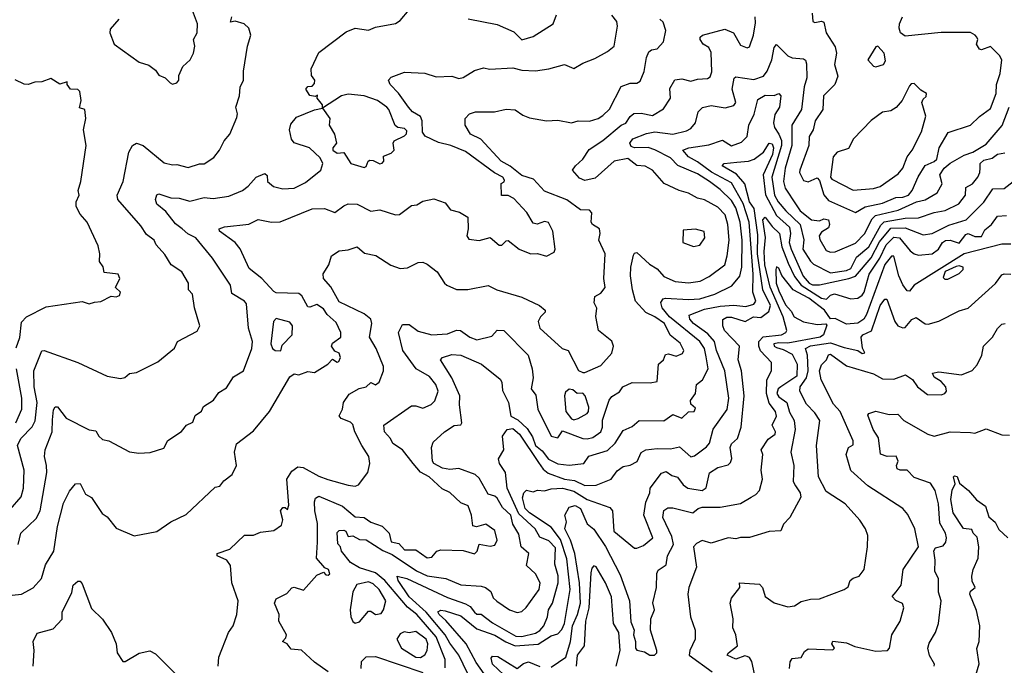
# Model space of a CAD drawing. Extents: x 1995148 to 2088947, y 769131 to 906009.
# Tile 148 of 256: x 2006437 to 2010806, y 824819 to 827683. Entities that reach past the tile are written whole.
import ezdxf

# ---------------------------------------------------------------- set-up
doc = ezdxf.new("R2010")
doc.units = 0

msp = doc.modelspace()

# ---------------------------------------------------------------- linework, layer by layer
at = {"layer": '0CON05XD'}
for points in [[(2006430, 825355), (2006441.9, 825405), (2006510, 825470), (2006528.2, 825505), (2006556.9, 825675), (2006556.7, 825705), (2006546.9, 825745), (2006549.5, 825775), (2006580.9, 825855), (2006582.2, 825907.8), (2006587.8, 825952.2), (2006595, 825966.2), (2006605, 825965.8), (2006643.8, 825915), (2006745, 825863.8), (2006775, 825858.8), (2006788.8, 825835), (2006805, 825821.2), (2006832.5, 825815), (2006925, 825766.7), (2006965, 825760), (2007016.4, 825763.6), (2007076.8, 825783.2), (2007094.1, 825815.9), (2007155, 825856.7), (2007177.5, 825885), (2007205, 825897.5), (2007215, 825927.5), (2007243, 825947), (2007252.3, 825967.7), (2007297.5, 825995), (2007320.5, 826029.5), (2007355, 826050), (2007385, 826098.8), (2007430, 826125), (2007467.5, 826225), (2007470, 826255), (2007452.5, 826315), (2007443, 826423), (2007434.3, 826434.3), (2007378, 826468), (2007372.5, 826505), (2007292.9, 826625), (2007218.5, 826715), (2007182.6, 826732.6), (2007157.8, 826755), (2007128.2, 826778.2), (2007085, 826831.9), (2007046, 826865), (2007040, 826885), (2007045, 826906.7), (2007055, 826910), (2007107.5, 826892.5), (2007145, 826891.4), (2007192, 826878), (2007255, 826894.3), (2007295, 826890), (2007365, 826900.6), (2007425, 826925.8), (2007451.2, 826945), (2007486.7, 826985), (2007525, 827000.8), (2007535, 826992.5), (2007536.2, 826965), (2007563.6, 826943.6), (2007605, 826933.1), (2007655, 826935.7), (2007705, 826960.8), (2007773.3, 827015), (2007782, 827045), (2007770.5, 827070.5), (2007722.5, 827115), (2007655, 827136.7), (2007642.7, 827152.7), (2007634.1, 827194.1), (2007640.3, 827219.7), (2007665, 827250), (2007745, 827282.5), (2007780, 827290), (2007812.5, 827245), (2007810, 827215), (2007834.2, 827175), (2007842, 827135), (2007826.2, 827115), (2007826.2, 827105), (2007845, 827090.8), (2007875, 827093.8), (2007906.2, 827045), (2007965, 827026.7), (2007975, 827032.5), (2007982.5, 827055), (2007990.7, 827059.3), (2008005, 827058.8), (2008035, 827044.2), (2008045, 827046.7), (2008053.3, 827055), (2008051.7, 827078.3), (2008085, 827090.6), (2008098.6, 827105), (2008094.4, 827135), (2008099.2, 827145), (2008145, 827167.9), (2008153.5, 827176.5), (2008155, 827190), (2008145, 827200.3), (2008115.4, 827205.4), (2008103.5, 827213.5), (2008075.6, 827285), (2008065.8, 827295), (2008025, 827324.2), (2007965, 827345.6), (2007895, 827352.9), (2007864.5, 827345.5), (2007780, 827290), (2007780, 827305), (2007757.5, 827335), (2007758.3, 827348.3), (2007747.5, 827342.5), (2007725, 827347.5), (2007706.7, 827375), (2007715, 827386.7), (2007735, 827387.5), (2007745, 827400), (2007746.7, 827415), (2007732.5, 827435), (2007730, 827465), (2007765, 827537.5), (2007885, 827628.8), (2007925, 827646), (2007985, 827636.7), (2008015, 827650), (2008105, 827666.7), (2008125, 827680), (2008165, 827726.7)], [(2007115, 827397.5), (2007135, 827402.5), (2007142.5, 827415), (2007142.5, 827435), (2007161.2, 827475), (2007193.8, 827505), (2007208.8, 827535), (2007214.2, 827565), (2007207.8, 827595), (2007224.4, 827625), (2007225.8, 827664.2), (2007203.6, 827723.6)], [(2008426.4, 827686.4), (2008555, 827661.2), (2008629.7, 827629.7), (2008665, 827594), (2008715, 827608), (2008803.3, 827665), (2008818.8, 827705)], [(2009952.7, 827712.7), (2009955.4, 827675.4), (2009965, 827670), (2009995, 827676.7), (2010005, 827672), (2010015.6, 827625), (2010055, 827563.3), (2010060.6, 827535), (2010052.5, 827485), (2010067.3, 827432.7), (2010053.8, 827395), (2010003.8, 827345), (2010000, 827285), (2009966.5, 827235), (2009957.5, 827195), (2009940.5, 827165), (2009938.5, 827125), (2009897.8, 827015), (2009896.9, 827005), (2009915, 826970), (2009935, 826964), (2009975, 826982), (2009985, 826970), (2010005.5, 826905.5), (2010025, 826880.7), (2010145, 826827.5), (2010187.7, 826852.3), (2010265, 826869.6), (2010325, 826894.6), (2010355.3, 826895.3), (2010380, 826905), (2010396.3, 826925), (2010423.8, 826986.2), (2010455, 827036.9), (2010495, 827054.5), (2010505.5, 827065), (2010516.5, 827115), (2010557, 827183), (2010655.4, 827214.6), (2010695, 827254.2), (2010745, 827288.9), (2010770, 827355), (2010771.5, 827395), (2010787.1, 827445), (2010794.5, 827505), (2010784.6, 827524.6), (2010745, 827564), (2010705, 827550), (2010695, 827552.5), (2010682.5, 827575), (2010687.5, 827595), (2010683.3, 827605), (2010676.7, 827615), (2010655.5, 827625.5), (2010525, 827626.5), (2010365, 827609.5), (2010344.5, 827625), (2010338.5, 827645), (2010340, 827665), (2010354, 827695)], [(2006347.5, 825125), (2006445, 825134.2), (2006496.8, 825163.2), (2006534, 825205), (2006551.2, 825265), (2006588, 825325), (2006604.6, 825435.4), (2006631.7, 825538.3), (2006658, 825592), (2006685, 825624), (2006705.6, 825625.6), (2006728.8, 825578.8), (2006755, 825563.3), (2006802.5, 825492.5), (2006825, 825477.5), (2006865, 825427.5), (2006945, 825393.3), (2007045, 825413.3), (2007107.5, 825455), (2007175, 825488.8), (2007305, 825610), (2007325.8, 825614.2), (2007343, 825637), (2007380, 825665), (2007398.8, 825705), (2007390.8, 825765), (2007398.3, 825801.7), (2007475, 825860), (2007546, 825945), (2007635, 826098.8), (2007655, 826112.5), (2007675, 826107.5), (2007715, 826122.9), (2007745, 826117.8), (2007804.4, 826155.6), (2007825, 826176.7), (2007845, 826163.3), (2007853.6, 826166.4), (2007860.8, 826185), (2007855, 826203.3), (2007835, 826213.3), (2007820, 826235), (2007825, 826248.8), (2007861.4, 826275), (2007861.9, 826295), (2007840.6, 826340.6), (2007800.8, 826375), (2007785, 826400), (2007755, 826419.2), (2007725, 826408), (2007715, 826410), (2007688.3, 826458.3), (2007675, 826468.5), (2007575, 826471.2), (2007565, 826478), (2007510.8, 826535), (2007455, 826580), (2007415, 826666.2), (2007392.9, 826695), (2007323.3, 826745), (2007322.5, 826755), (2007345.5, 826764.5), (2007454.3, 826775.7), (2007495, 826797.1), (2007554.3, 826784.3), (2007593.4, 826786.6), (2007735, 826844.4), (2007790, 826845), (2007835, 826828.2), (2007875, 826858), (2007895, 826865.7), (2007935, 826864.2), (2007995, 826833.8), (2008035, 826840), (2008105, 826817.5), (2008121.7, 826818.3), (2008175, 826858.8), (2008198.8, 826861.2), (2008225, 826878.5), (2008275, 826888), (2008325, 826871.2), (2008349.2, 826839.2), (2008389.1, 826829.1), (2008425, 826807.5), (2008426.7, 826755), (2008421.2, 826725), (2008429.3, 826709.3), (2008475, 826704), (2008525, 826717.5), (2008565, 826682.5), (2008576.8, 826683.2), (2008595, 826702.5), (2008605, 826703.3), (2008652.5, 826665), (2008685, 826651.2), (2008705, 826643.8), (2008735, 826646), (2008775, 826634), (2008808, 826652), (2008812.5, 826665), (2008802.5, 826745), (2008783.3, 826783.3), (2008765, 826787.5), (2008733.6, 826776.4), (2008715, 826781.2), (2008687.4, 826827.4), (2008630.2, 826890.2), (2008605, 826902.9), (2008575, 826902.5), (2008573.6, 826956.4), (2008586.4, 826963.6), (2008588.3, 826971.7), (2008581.2, 826985), (2008543.7, 827003.7), (2008415, 827097.7), (2008350, 827125), (2008295, 827138), (2008235.7, 827165.7), (2008224.5, 827184.5), (2008222.4, 827235), (2008215, 827253.5), (2008180, 827275), (2008161.5, 827295), (2008117.7, 827357.7), (2008080.8, 827395), (2008074, 827415), (2008085, 827428), (2008145, 827450.8), (2008235, 827445.7), (2008285, 827429.2), (2008355, 827432.5), (2008385, 827421.8), (2008405, 827426.9), (2008455, 827457.5), (2008495, 827470), (2008522.9, 827462.9), (2008625, 827469.2), (2008665, 827458.6), (2008725, 827455.7), (2008785.5, 827464.5), (2008855, 827484), (2008895, 827466), (2008935, 827490), (2008989.1, 827510.9), (2009045, 827541.4), (2009074.2, 827565), (2009089.2, 827655), (2009086.2, 827675), (2009065, 827703.8)], [(2006395, 825510.6), (2006442.9, 825567.1), (2006453.5, 825605), (2006456.7, 825685), (2006427.5, 825795), (2006442.3, 825825), (2006492.5, 825877.5), (2006505.9, 825904.1), (2006515.3, 825985), (2006502, 826055), (2006500, 826125), (2006535, 826213.8), (2006545, 826215.8), (2006695, 826162.5), (2006825, 826102.5), (2006885, 826091.2), (2006904.2, 826095.8), (2006925, 826113.3), (2006955, 826117.5), (2007050, 826165), (2007123.9, 826226.1), (2007136.7, 826255), (2007225, 826301.2), (2007236, 826325), (2007213.3, 826405), (2007203.8, 826465), (2007186.7, 826485), (2007186.7, 826515), (2007156, 826565), (2007108.8, 826595), (2007081.7, 826641.7), (2007042.5, 826685), (2007034, 826705), (2006999.7, 826729.7), (2006975, 826768), (2006872.5, 826885), (2006869.2, 826905), (2006896, 826965), (2006922, 827095), (2006938, 827125), (2006955, 827135.8), (2006985, 827124.4), (2007077.5, 827047.5), (2007115, 827038.6), (2007135, 827041.4), (2007185, 827028.1), (2007235, 827044), (2007255, 827044), (2007298.3, 827071.7), (2007323.8, 827105), (2007344.3, 827145.7), (2007370, 827175), (2007400.8, 827249.2), (2007403.8, 827265), (2007395.8, 827295), (2007412, 827345), (2007415.9, 827384.1), (2007430, 827415), (2007430, 827455), (2007447.5, 827565), (2007463.3, 827615), (2007453.3, 827645), (2007432.5, 827665), (2007393.8, 827676.2), (2007372, 827672), (2007378.8, 827695)], [(2006876.7, 827685), (2006838.3, 827641.7), (2006836.7, 827625), (2006856.7, 827575), (2006967.5, 827495), (2007010.7, 827480.7), (2007039.5, 827459.5), (2007055, 827437.5), (2007082.5, 827425), (2007105, 827402.5), (2007115, 827397.5)], [(2007317.5, 824815), (2007320, 824855), (2007364, 824965), (2007383.8, 824995), (2007400, 825045), (2007405.8, 825105.8), (2007378, 825185), (2007372.3, 825262.3), (2007356.7, 825285), (2007313.3, 825305), (2007313.3, 825315), (2007370, 825335), (2007435, 825396.7), (2007475, 825396.7), (2007505, 825410), (2007565, 825416.9), (2007598.5, 825441.5), (2007604.5, 825464.5), (2007593.8, 825505), (2007605, 825520), (2007615, 825520), (2007625, 825510), (2007630.7, 825529.3), (2007622.2, 825645), (2007645, 825680.8), (2007670.6, 825699.4), (2007695, 825697.1), (2007765, 825658.1), (2007803.7, 825643.7), (2007895, 825618.6), (2007925, 825614.2), (2007940.8, 825619.2), (2007982, 825675), (2007990.8, 825715), (2007986, 825745), (2007955.7, 825795), (2007924.4, 825854.4), (2007915, 825887.5), (2007905, 825898.1), (2007863.4, 825913.4), (2007853.8, 825926.2), (2007868.8, 825955), (2007873.3, 825985), (2007898.3, 826021.7), (2007942.7, 826047.3), (2007975, 826053.8), (2007995, 826073.3), (2008015, 826063.3), (2008032.5, 826075), (2008051.4, 826125), (2008050.6, 826145), (2008019.2, 826225), (2007989.2, 826275), (2007999.1, 826335), (2007995.7, 826355), (2007965, 826378.9), (2007855, 826431.5), (2007817.4, 826497.4), (2007784.7, 826534.7), (2007783.9, 826556.1), (2007808, 826595), (2007821.2, 826635), (2007855, 826658), (2007895, 826662), (2007935, 826676.2), (2007967.3, 826647.3), (2008017.7, 826637.7), (2008084.4, 826594.4), (2008125, 826580), (2008158.3, 826581.7), (2008205, 826605.8), (2008225, 826607.1), (2008245, 826599.2), (2008288.8, 826565), (2008322.5, 826515), (2008332.5, 826505), (2008375, 826486.7), (2008425, 826486.7), (2008515, 826503.8), (2008554.2, 826484.2), (2008665, 826452.5), (2008743.3, 826415), (2008768.8, 826395), (2008768, 826385), (2008748, 826365), (2008738, 826345), (2008744.4, 826315), (2008844.5, 826224.5), (2008870, 826215), (2008917, 826127), (2008935, 826117.5), (2008945, 826118.8), (2009015, 826148.6), (2009065, 826203.8), (2009072.2, 826235), (2009065, 826256.9), (2009004.5, 826305), (2008993.8, 826366.2), (2008997, 826403), (2008986.4, 826426.4), (2008988.8, 826455), (2009015, 826470), (2009034, 826495), (2009028.1, 826535), (2009034.2, 826645), (2009006, 826705), (2009013.1, 826735), (2009008.9, 826755), (2008978.8, 826775), (2008973.3, 826785), (2008975, 826826.7), (2008965, 826838.8), (2008925, 826839.2), (2008864.4, 826884.4), (2008765, 826921.8), (2008716.3, 826976.3), (2008665, 826992), (2008613.2, 827033.2), (2008573.6, 827055), (2008482.5, 827152.5), (2008436.9, 827175), (2008414, 827215), (2008413.3, 827245), (2008432.5, 827265), (2008460, 827275), (2008543.9, 827273.9), (2008595, 827286), (2008635, 827282.5), (2008669.3, 827259.3), (2008698.3, 827248.3), (2008775, 827234), (2008825, 827236.7), (2008885, 827226), (2008915, 827234.4), (2008965, 827232.9), (2009003.3, 827245), (2009025, 827257.5), (2009053.8, 827286.2), (2009105, 827386.7), (2009145, 827401.2), (2009175, 827401.2), (2009189.4, 827410.6), (2009207.3, 827452.7), (2009218.2, 827515), (2009229.1, 827540.9), (2009240.3, 827549.7), (2009265, 827554.2), (2009293.8, 827585), (2009304.2, 827635), (2009292.2, 827672.2), (2009276.7, 827685)], [(2007805, 824790.6), (2007745, 824832.8), (2007686.9, 824886.9), (2007641.2, 824891.2), (2007624.2, 824914.2), (2007602.5, 824925), (2007618.5, 824941.5), (2007620.9, 824955), (2007586.9, 825015), (2007588.6, 825045), (2007567.8, 825095), (2007575.6, 825114.4), (2007622.3, 825137.7), (2007645, 825163.3), (2007655, 825166.2), (2007697, 825153), (2007755, 825218.8), (2007785, 825232.5), (2007795, 825221.2), (2007805, 825218.8), (2007813.3, 825225), (2007806.7, 825245), (2007791.2, 825251.2), (2007754.1, 825294.1), (2007758.6, 825365), (2007758.3, 825448.3), (2007746.5, 825505), (2007745.6, 825544.4), (2007749.7, 825560.3), (2007765, 825569.4), (2007869.4, 825525), (2007925, 825477.8), (2007965, 825474.3), (2007994.6, 825454.6), (2008045.9, 825435.9), (2008075.7, 825405), (2008085, 825366.7), (2008119.1, 825359.1), (2008145, 825332), (2008195, 825331.9), (2008245, 825295.4), (2008265, 825298.5), (2008288, 825325), (2008305, 825331.9), (2008405, 825328), (2008455, 825314), (2008466.7, 825325), (2008475, 825356.7), (2008525, 825348.5), (2008545, 825352.5), (2008555.9, 825375), (2008545, 825417.1), (2008505, 825445.6), (2008464, 825434), (2008447.5, 825437.5), (2008441.1, 825485), (2008426.6, 825526.6), (2008395, 825540), (2008345.4, 825585.4), (2008311.7, 825601.7), (2008254.3, 825655), (2008215, 825675.6), (2008182.5, 825715), (2008135, 825775.4), (2008093, 825803), (2008082.5, 825825), (2008055.7, 825855), (2008052, 825885), (2008175, 825970.6), (2008195, 825970.5), (2008225, 825959.7), (2008263.3, 825976.7), (2008278.3, 825991.7), (2008294, 826035), (2008282.9, 826065), (2008255, 826100), (2008196.5, 826135), (2008136.4, 826215), (2008117.3, 826295), (2008135, 826330.4), (2008165, 826331.2), (2008205, 826301.2), (2008265, 826285.5), (2008335, 826289.1), (2008375, 826305.4), (2008392.5, 826305), (2008434.6, 826274.6), (2008465, 826262.7), (2008531.2, 826278.8), (2008555, 826306.2), (2008585, 826304), (2008692.9, 826195), (2008710.6, 826135), (2008715.6, 826095), (2008706.2, 826045), (2008727.7, 826017.7), (2008735.7, 825955), (2008795, 825836), (2008825, 825828), (2008845, 825860), (2008935, 825825.3), (2008955, 825823.2), (2008979.7, 825830.3), (2009015.7, 825855), (2009023.5, 825875), (2009023.6, 825906.4), (2009052.2, 825995), (2009065, 826011.4), (2009097.6, 826032.4), (2009113.8, 826055), (2009155, 826074), (2009235, 826072.5), (2009265, 826078.8), (2009271.2, 826155), (2009293.3, 826175), (2009302.3, 826197.7), (2009315, 826201.2), (2009349.4, 826190.6), (2009377.3, 826202.7), (2009384.2, 826215), (2009368.2, 826248.2), (2009323.2, 826283.2), (2009297.6, 826335), (2009255, 826365.3), (2009215, 826384.6), (2009170, 826435), (2009155.6, 826485), (2009147.3, 826547.3), (2009148.1, 826585), (2009161.1, 826638.9), (2009165, 826647.5), (2009175, 826650), (2009231.7, 826598.3), (2009265, 826578.6), (2009295, 826543.6), (2009345, 826521.5), (2009405, 826515.6), (2009456.9, 826523.1), (2009496, 826544), (2009565.6, 826595), (2009576.7, 826635), (2009584.6, 826705), (2009579.6, 826775), (2009567.3, 826817.3), (2009535, 826852.2), (2009475, 826884.3), (2009445, 826891.4), (2009404.3, 826914.3), (2009362.5, 826925), (2009296.6, 826956.6), (2009245, 827015.8), (2009212.9, 827032.9), (2009175, 827036.9), (2009135, 827067.5), (2009074.2, 827055.8), (2008990.2, 826979.8), (2008945, 826969.5), (2008920.5, 826980.5), (2008890, 827015), (2008903.3, 827035), (2008935, 827064), (2008963.2, 827106.8), (2009025, 827147.7), (2009105.6, 827215.6), (2009126, 827224), (2009145, 827254.2), (2009162.6, 827267.4), (2009195, 827268.9), (2009245, 827257.8), (2009292.8, 827287.2), (2009324.2, 827335), (2009321.7, 827378.3), (2009344.4, 827415.6), (2009375, 827420), (2009415, 827410), (2009445, 827419.1), (2009488.1, 827421.9), (2009500.9, 827429.1), (2009508.5, 827451.5), (2009505, 827537.5), (2009495, 827559.2), (2009470, 827575), (2009456.2, 827595), (2009456.7, 827605), (2009465.9, 827614.1), (2009565, 827640.6), (2009604.2, 827624.2), (2009635, 827570), (2009665, 827558.8), (2009675, 827563.3), (2009692.2, 827615), (2009701.4, 827668.6), (2009700, 827695)], [(2008325, 824807.5), (2008324.7, 824845), (2008284.9, 824944.9), (2008198.4, 825045), (2008157.5, 825077.5), (2008057.1, 825195), (2008015, 825230), (2007945, 825251.2), (2007904.6, 825275), (2007864.3, 825325), (2007860, 825345), (2007848.1, 825358.1), (2007845, 825408.8), (2007855, 825417.1), (2007875, 825418.6), (2007884.1, 825414.1), (2007895, 825390), (2007915, 825392.9), (2007945, 825377.5), (2007975, 825376.2), (2008048.2, 825328.1), (2008090.4, 825310.4), (2008197.7, 825237.7), (2008245, 825216.9), (2008327.5, 825205), (2008395, 825175.6), (2008485, 825170.8), (2008504.3, 825164.3), (2008526.9, 825146.9), (2008538.3, 825118.3), (2008554.5, 825104.5), (2008610, 825065), (2008645, 825054.2), (2008665, 825057.5), (2008684.6, 825075.4), (2008742.1, 825155), (2008746.7, 825185), (2008725.4, 825225.4), (2008685, 825262.5), (2008695.5, 825315), (2008662.7, 825345), (2008651.7, 825401.7), (2008625.2, 825445.2), (2008616.2, 825485), (2008579.7, 825519.7), (2008555, 825560.8), (2008545, 825570), (2008515, 825578), (2008475, 825650), (2008458, 825665), (2008385, 825691.6), (2008345, 825688.4), (2008313.3, 825693.3), (2008275, 825714.5), (2008268.2, 825725), (2008263.8, 825785), (2008271.2, 825808.8), (2008321.2, 825855), (2008365, 825882.9), (2008395, 825886.2), (2008398.9, 825895), (2008389.1, 825975), (2008390.4, 826015), (2008353.9, 826095), (2008303.8, 826175), (2008313.3, 826185), (2008355, 826198.1), (2008395, 826194.5), (2008486.2, 826155), (2008568.3, 826088.3), (2008576.5, 826075), (2008578.5, 826038.5), (2008605.3, 825985.3), (2008616.7, 825925), (2008647.7, 825907.7), (2008689, 825869), (2008712.4, 825832.4), (2008725, 825794.7), (2008755, 825770.4), (2008783.9, 825733.9), (2008825, 825712.8), (2008875, 825707.8), (2008940, 825715), (2008962.4, 825747.6), (2009045, 825772.7), (2009079.5, 825805), (2009115, 825861.2), (2009155, 825878), (2009185, 825905.8), (2009295, 825904.4), (2009335, 825932.5), (2009375, 825916.2), (2009405, 825943.3), (2009430, 825945), (2009435, 825960), (2009415, 825977.5), (2009413.9, 825993.9), (2009435.6, 826025), (2009440, 826065), (2009466.7, 826085), (2009492.2, 826135), (2009482.4, 826187.6), (2009474.7, 826225), (2009455.3, 826255), (2009320.7, 826365), (2009287.3, 826405), (2009282.1, 826427.9), (2009292, 826445), (2009302.1, 826447.9), (2009405, 826441.8), (2009455, 826445.3), (2009520.8, 826465), (2009597.3, 826502.7), (2009631.8, 826545), (2009640.8, 826585), (2009642, 826705), (2009633.9, 826785), (2009615, 826848.6), (2009595, 826881.5), (2009545, 826930.4), (2009497.3, 826965), (2009445, 826999.2), (2009356.9, 827036.9), (2009325, 827069.6), (2009255, 827106.5), (2009225, 827116), (2009165, 827114.7), (2009150.3, 827120.3), (2009144.4, 827135), (2009157.1, 827155), (2009218.7, 827178.7), (2009255, 827185.4), (2009335, 827175.5), (2009395, 827190), (2009415, 827200.8), (2009435.8, 827225), (2009446.9, 827275), (2009466.2, 827293.8), (2009505, 827302.5), (2009567.5, 827292.5), (2009605, 827303.1), (2009614.3, 827315), (2009598.5, 827375), (2009606.9, 827423.1), (2009615, 827430), (2009695, 827418), (2009737.5, 827432.5), (2009753.8, 827455), (2009773.8, 827505), (2009785, 827560), (2009795, 827572.5), (2009845, 827522.5), (2009865, 827513.8), (2009915, 827510), (2009923.6, 827503.6), (2009927.3, 827487.3), (2009929.1, 827425), (2009918.1, 827385), (2009905.5, 827285), (2009862.9, 827215), (2009863.2, 827125), (2009832.8, 827025), (2009826, 826965), (2009833.8, 826935), (2009882, 826862), (2009900.4, 826835), (2009950.8, 826795), (2009985, 826791.1), (2010005, 826800), (2010025.5, 826795), (2010030, 826775), (2010025, 826760), (2009995, 826740.6), (2009984.6, 826724.6), (2009987.4, 826707.4), (2010015, 826659.2), (2010035, 826651.9), (2010055, 826653.1), (2010145, 826692.1), (2010185, 826733.6), (2010219.6, 826800.4), (2010234.5, 826815), (2010335, 826838.4), (2010415.6, 826875.6), (2010455, 826884.2), (2010508, 826915), (2010529.2, 826955), (2010520, 826995), (2010539.5, 827025), (2010565, 827046.6), (2010627.8, 827082.2), (2010665.7, 827095), (2010725, 827131.5), (2010796.6, 827213.4), (2010826.7, 827295)], [(2010235, 827474.2), (2010270, 827485), (2010278.8, 827501.2), (2010272.2, 827535), (2010245, 827566.2), (2010235, 827562.5), (2010200, 827505), (2010225, 827476.7), (2010235, 827474.2)], [(2006422, 826228), (2006437.2, 826272.8), (2006445, 826341.2), (2006466.7, 826365), (2006555, 826408.8), (2006715, 826433.3), (2006745, 826423.3), (2006769.3, 826430.7), (2006796.4, 826433.6), (2006843, 826457), (2006865, 826453.8), (2006880, 826460), (2006883.8, 826475), (2006862.5, 826495), (2006881.2, 826535), (2006873.8, 826553.8), (2006811.7, 826561.7), (2006807, 826587), (2006790.7, 826610.7), (2006792.5, 826645), (2006785, 826680), (2006736.2, 826785), (2006705, 826820), (2006688, 826855), (2006688, 826875), (2006701.2, 826905), (2006696.7, 826925), (2006708, 826965), (2006732, 827125), (2006720, 827195), (2006730, 827245), (2006726.7, 827285), (2006702, 827292), (2006710, 827325), (2006703.9, 827363.9), (2006695, 827373.3), (2006662.5, 827375), (2006647.5, 827395), (2006647, 827407), (2006615, 827397.5), (2006575, 827422.5), (2006535, 827407.5), (2006505, 827406.2), (2006475, 827395.8), (2006457.5, 827397.5), (2006416.7, 827416.7)], [(2010135, 826926.7), (2010225, 826934.5), (2010255, 826943.5), (2010335, 826998.8), (2010355.8, 827025), (2010374.4, 827075), (2010396.7, 827105), (2010438.6, 827185), (2010456.7, 827255), (2010440, 827315), (2010445, 827330), (2010458.3, 827341.7), (2010460, 827355), (2010435, 827370), (2010405, 827400), (2010391.7, 827398.3), (2010385, 827390), (2010352.5, 827325), (2010326.4, 827293.6), (2010301.7, 827278.3), (2010265, 827272.5), (2010215, 827236.2), (2010135.9, 827154.1), (2010115, 827111.2), (2010064, 827095), (2010045.6, 827075), (2010034.6, 826985), (2010040.8, 826975), (2010135, 826926.7)], [(2008442.9, 824745), (2008385.3, 824865), (2008345, 824918.2), (2008325.2, 824955.2), (2008240, 825055), (2008165, 825122.9), (2008115.6, 825195), (2008111.2, 825215), (2008155, 825204.5), (2008335, 825120), (2008415, 825092.5), (2008435, 825079.5), (2008454.4, 825055), (2008465, 825046), (2008485, 825045.7), (2008535, 825008.2), (2008638.7, 824948.7), (2008665, 824946.7), (2008725, 824961.8), (2008745, 824974.2), (2008762.2, 824995), (2008779.2, 825035), (2008783.2, 825065), (2008801.3, 825095), (2008826.8, 825185), (2008825.6, 825215.6), (2008811.9, 825268.1), (2008815, 825340), (2008785, 825371.9), (2008745, 825388.1), (2008724.7, 825424.7), (2008651.2, 825491.2), (2008599.4, 825605), (2008593.1, 825675), (2008566.5, 825715), (2008561.8, 825735), (2008585.2, 825774.8), (2008578.9, 825835), (2008599.7, 825865), (2008625, 825869), (2008654.7, 825845), (2008738.5, 825718.5), (2008759.9, 825689.9), (2008782.2, 825672.2), (2008855, 825645.3), (2008898.8, 825638.8), (2008945, 825617.5), (2008995, 825619.1), (2009060.8, 825645), (2009088.2, 825681.8), (2009115, 825701.9), (2009145, 825707.8), (2009176.1, 825723.9), (2009195, 825764), (2009215, 825774.4), (2009265, 825780.5), (2009325, 825778.9), (2009365, 825788.1), (2009415, 825744.4), (2009430.9, 825749.1), (2009485, 825788.8), (2009496.9, 825805), (2009513.4, 825866.6), (2009576.2, 825953.8), (2009583.9, 826005), (2009565.8, 826125.8), (2009529.1, 826215), (2009519.7, 826255), (2009489.8, 826289.8), (2009426.9, 826335), (2009410, 826355), (2009407, 826373), (2009475, 826398.4), (2009545, 826412.1), (2009605, 826417.1), (2009658.9, 826411.1), (2009695, 826421.8), (2009703.1, 826435), (2009690.4, 826475), (2009692, 826555), (2009673.1, 826785), (2009647.7, 826867.7), (2009595, 826960), (2009506.3, 827006.3), (2009445, 827052.9), (2009404.5, 827075), (2009380, 827105), (2009405.3, 827114.7), (2009495, 827128.5), (2009555, 827149.2), (2009595, 827124.2), (2009640.2, 827139.8), (2009664.4, 827165), (2009671.5, 827215), (2009695.8, 827264.2), (2009711.7, 827328.3), (2009745, 827348.9), (2009785, 827347.5), (2009805, 827355.6), (2009814, 827345), (2009807.8, 827295), (2009787.1, 827262.9), (2009782.1, 827225), (2009785.5, 827205), (2009804.8, 827174.8), (2009816.6, 827146.6), (2009817.7, 827125), (2009773.7, 826985), (2009785.3, 826905), (2009801.9, 826875), (2009836.6, 826835), (2009899.2, 826775), (2009916, 826706), (2009911.6, 826665), (2009945, 826611.8), (2009958.8, 826598.8), (2010035, 826560), (2010105, 826571), (2010125, 826579.5), (2010150.3, 826629.7), (2010204.2, 826675.8), (2010258.1, 826771.9), (2010273.2, 826786.8), (2010365, 826803.2), (2010425, 826804.2), (2010495, 826828), (2010543.6, 826836.4), (2010603.5, 826866.5), (2010633.8, 826905), (2010635, 826938.8), (2010665, 826954.6), (2010687.5, 826985), (2010697.5, 827005), (2010699.2, 827025), (2010698, 827045), (2010715, 827060.6), (2010751.2, 827068.8), (2010775, 827086), (2010807.7, 827092.3)], [(2008515, 824757.1), (2008462.3, 824832.3), (2008417.7, 824915), (2008328.4, 825018.4), (2008297.8, 825045), (2008292.8, 825057.2), (2008305, 825064.3), (2008325, 825061.1), (2008395, 825038.2), (2008465, 824980.7), (2008545, 824953.6), (2008593.3, 824923.3), (2008635, 824906.3), (2008737.6, 824912.4), (2008795, 824950.6), (2008825, 824959.5), (2008842.1, 824977.9), (2008854.8, 825005), (2008880, 825155), (2008865, 825291.2), (2008837.2, 825377.2), (2008795, 825432.8), (2008698.5, 825495), (2008679.4, 825515), (2008667.5, 825562.5), (2008673.6, 825585), (2008685, 825595.6), (2008715, 825588.6), (2008735, 825595.7), (2008765, 825593.1), (2008795, 825602.7), (2008845, 825605.2), (2008895, 825592.3), (2008955, 825554.6), (2009055, 825520), (2009066.7, 825505), (2009073.1, 825415), (2009165, 825338.8), (2009175, 825338.8), (2009205, 825351.2), (2009245.6, 825385), (2009206.9, 825485), (2009215, 825542.5), (2009232.5, 825585), (2009234.4, 825605.6), (2009285, 825672.2), (2009305, 825678.6), (2009330.6, 825660.6), (2009355, 825654.2), (2009380.3, 825620.3), (2009402, 825605), (2009465, 825595.3), (2009483, 825607), (2009497.3, 825672.7), (2009535, 825697.1), (2009580.9, 825709.1), (2009591.4, 825718.6), (2009596.5, 825736.5), (2009589.5, 825785), (2009595, 825801.2), (2009621.4, 825825), (2009637.5, 825875), (2009651.3, 826015), (2009639.6, 826125), (2009624.5, 826175), (2009630.6, 826235), (2009564.6, 826305), (2009556.4, 826325), (2009557.4, 826352.6), (2009575, 826363.6), (2009595, 826363.9), (2009655.6, 826344.4), (2009692.5, 826365), (2009725, 826361.4), (2009760.6, 826389.4), (2009768.5, 826415), (2009734.8, 826485), (2009710.3, 826645), (2009711.6, 826728.4), (2009695.3, 826845), (2009674.7, 826874.7), (2009655.1, 826955.1), (2009617.1, 826997.1), (2009553.8, 827035), (2009562.5, 827045), (2009618.5, 827051.5), (2009670, 827055), (2009695.6, 827064.4), (2009736.5, 827095), (2009762.5, 827135), (2009775, 827132.2), (2009780.9, 827115), (2009776.7, 827085), (2009735.6, 826995), (2009746.2, 826906.2), (2009795, 826814.6), (2009852.1, 826762.1), (2009857.1, 826735), (2009851.2, 826695), (2009860, 826665), (2009913.2, 826545), (2009939.6, 826515), (2009955, 826507.6), (2009985, 826507.6), (2010115.6, 826534.4), (2010145, 826545.9), (2010215, 826627.1), (2010252.3, 826697.7), (2010302.3, 826757.7), (2010365, 826759.5), (2010445, 826728.9), (2010485.8, 826735), (2010558.9, 826771.1), (2010636.7, 826795), (2010715, 826874.3), (2010755, 826933.1), (2010805, 826934.4), (2010945, 827043.3)], [(2008795, 824810.7), (2008860, 824855), (2008880.9, 824925), (2008890.3, 824995), (2008912.6, 825045), (2008925.6, 825095), (2008921, 825185), (2008899.6, 825315), (2008881.1, 825375), (2008855.4, 825425), (2008862.5, 825455), (2008855.8, 825485), (2008875, 825521.2), (2008901.7, 825528.3), (2008925.9, 825515), (2008955, 825446.7), (2008983.8, 825423.8), (2009036.2, 825346.2), (2009100.9, 825220.9), (2009142.2, 825105), (2009148.3, 825011.7), (2009162.7, 824975), (2009159.7, 824955), (2009170, 824925), (2009169.5, 824895), (2009175, 824887.1), (2009209.7, 824879.7), (2009232.5, 824865), (2009253.3, 824865), (2009264.4, 824875), (2009264.4, 824885), (2009236, 824975), (2009236.7, 825025), (2009253.8, 825065), (2009246.2, 825096.2), (2009262.2, 825165), (2009263.8, 825226.2), (2009269.3, 825240.7), (2009305.3, 825264.7), (2009310.9, 825305), (2009337.7, 825355), (2009330.6, 825390.6), (2009290.8, 825475), (2009294.7, 825505.3), (2009312.8, 825517.2), (2009335, 825518.3), (2009424.4, 825495.6), (2009446.7, 825515), (2009465, 825521.1), (2009545, 825521.2), (2009635, 825537.1), (2009682, 825565), (2009703.3, 825576.7), (2009720, 825595), (2009733.3, 825645), (2009727.5, 825685), (2009733.9, 825753.9), (2009726.7, 825775), (2009758.3, 825821.7), (2009789.2, 825845), (2009790.8, 825855), (2009776, 825885), (2009794.6, 825925), (2009790, 825945), (2009761.8, 825981.8), (2009750.7, 826025), (2009751.9, 826085), (2009772.7, 826125), (2009772, 826162), (2009724, 826214), (2009715.9, 826235), (2009716.7, 826255), (2009735, 826276), (2009817.5, 826285), (2009835.7, 826295), (2009840, 826305), (2009824.3, 826365), (2009766.7, 826496.7), (2009743.5, 826595), (2009740.5, 826655), (2009746.8, 826716.8), (2009734, 826796), (2009745, 826807.8), (2009775, 826765.9), (2009807.6, 826735), (2009819.1, 826675), (2009846.8, 826603.2), (2009874.4, 826544.4), (2009904.8, 826505), (2009995, 826447.5), (2010016.8, 826443.2), (2010035, 826461.4), (2010052.5, 826467.5), (2010125, 826445.6), (2010155, 826448.2), (2010175, 826460.4), (2010184.1, 826475), (2010205.3, 826555), (2010253.3, 826625), (2010281.9, 826685), (2010315, 826717.8), (2010340.9, 826715), (2010388, 826658), (2010405, 826644.4), (2010425, 826638.9), (2010485, 826643.8), (2010513.8, 826665), (2010532, 826695), (2010545, 826702.9), (2010565, 826704.4), (2010605, 826691.4), (2010635, 826730.8), (2010645, 826734.2), (2010675, 826721.2), (2010705, 826721.2), (2010718.9, 826751.1), (2010748.5, 826775), (2010775, 826811.4), (2010815, 826814.4)], [(2009427, 826677), (2009455, 826682.5), (2009476.2, 826715), (2009473.9, 826743.9), (2009435, 826754), (2009380.7, 826749.3), (2009380, 826695), (2009427, 826677)], [(2010835, 826687.8), (2010795, 826687.8), (2010628, 826645), (2010406.2, 826505), (2010385, 826478.8), (2010375, 826480), (2010355, 826506.7), (2010336.9, 826546.9), (2010315, 826633.8), (2010305, 826634.2), (2010275, 826596.5), (2010194.8, 826375.2), (2010182.9, 826355), (2010155, 826336.3), (2010105, 826331.9), (2010055, 826356.9), (2010035, 826356.2), (2010007.5, 826395), (2009938, 826448), (2009869.2, 826485), (2009818.8, 826548.8), (2009805, 826581.2), (2009795, 826586.2), (2009791.8, 826575), (2009794, 826515), (2009805, 826480.5), (2009835, 826418.5), (2009860.5, 826390.5), (2009873.8, 826365), (2009915, 826342.4), (2009975, 826330.3), (2010013.3, 826333.3), (2010017.5, 826327.5), (2010004, 826285), (2009988, 826275), (2009845, 826247.8), (2009805, 826250.3), (2009783.3, 826245), (2009784.5, 826235), (2009795, 826228.8), (2009825, 826220.8), (2009865, 826199.2), (2009887.3, 826155), (2009885, 826102.3), (2009813.6, 826055), (2009802.9, 826045), (2009796.5, 826025), (2009805, 826010), (2009840.6, 825985), (2009852.2, 825942.3), (2009872.7, 825905), (2009877.3, 825865), (2009858.9, 825765), (2009871.2, 825705), (2009868.5, 825635), (2009879.2, 825615)], [(2010542, 826532), (2010555, 826532.5), (2010605, 826556.7), (2010622.5, 826575), (2010622.5, 826585), (2010605, 826591.2), (2010591.7, 826588.3), (2010543.9, 826566.1), (2010535, 826540), (2010542, 826532)], [(2009723.1, 824665), (2009685, 824836.2), (2009675, 824853.8), (2009665, 824858.8), (2009655, 824861.2), (2009615, 824846), (2009576.7, 824865), (2009581.2, 824875), (2009622.5, 824905), (2009614, 824955), (2009600.6, 824985), (2009602.5, 825025), (2009588.8, 825095), (2009595, 825117.5), (2009632.5, 825165), (2009630, 825185), (2009719.5, 825179.5), (2009733.3, 825165), (2009744.4, 825124.4), (2009785, 825097.1), (2009845, 825078), (2009875, 825083.8), (2009905, 825102.5), (2009945, 825113.3), (2009985, 825113.8), (2010095, 825156), (2010112.3, 825167.7), (2010121.2, 825195), (2010134.3, 825205.7), (2010161.2, 825215), (2010184, 825245), (2010198.8, 825345), (2010200, 825395), (2010190, 825425), (2010165, 825463.3), (2010098.8, 825535), (2010015, 825590), (2009980.6, 825655), (2009972.9, 825795), (2009987.5, 825905), (2009965, 825939.2), (2009928.1, 825978.1), (2009899.1, 826035), (2009899.2, 826055), (2009928.5, 826095), (2009935.2, 826124.8), (2009931.8, 826195), (2009923.9, 826225), (2009945, 826236.4), (2010035, 826249.4), (2010095, 826228.5), (2010155.9, 826215.9), (2010175, 826202.9), (2010186.7, 826205), (2010176.2, 826226.2), (2010170, 826275), (2010178, 826285), (2010216.6, 826303.4), (2010255, 826415.8), (2010275, 826444), (2010285, 826443.3), (2010320.5, 826345), (2010332.9, 826325), (2010355, 826315.6), (2010365, 826318.1), (2010395, 826352.9), (2010415, 826361.4), (2010455, 826334), (2010467.7, 826332.3), (2010515, 826345.8), (2010605, 826392), (2010645, 826404), (2010767, 826513), (2010795, 826550.8), (2010805, 826555.8), (2010835, 826554.3)], [(2007595, 826214), (2007601.1, 826238.9), (2007645.3, 826285), (2007647.9, 826325), (2007635, 826340.8), (2007575, 826357.1), (2007563.2, 826345), (2007551.2, 826245), (2007558.8, 826225), (2007571.2, 826215), (2007595, 826214)], [(2009852.5, 824805), (2009856.2, 824835), (2009865, 824850), (2009905, 824853.8), (2009918.9, 824881.1), (2009935, 824892.9), (2010045, 824887.5), (2010052.5, 824895), (2010040, 824915), (2010044.3, 824925.7), (2010105, 824919.4), (2010142.5, 824902.5), (2010235, 824881.8), (2010287.5, 824885), (2010296.2, 824895), (2010306.1, 824953.9), (2010344, 825015), (2010359.2, 825075), (2010354.2, 825094.2), (2010325, 825107.5), (2010308, 825125), (2010325.4, 825144.6), (2010348.1, 825175), (2010356.9, 825245), (2010424.4, 825345), (2010408.8, 825425), (2010378, 825488), (2010355, 825514.3), (2010200.6, 825615), (2010125, 825684), (2010104.3, 825755), (2010114, 825785), (2010135, 825797.5), (2010134.4, 825815), (2010077.3, 825945), (2010047.8, 825977.8), (2009992.7, 826085), (2009985.5, 826125), (2009995, 826152), (2010016, 826175), (2010025, 826196), (2010035, 826199.4), (2010105, 826148.2), (2010225, 826112.5), (2010265, 826089.4), (2010315, 826088.1), (2010367.1, 826107.1), (2010397.8, 826087.8), (2010420, 826055), (2010465, 826020), (2010525, 826019.2), (2010541.2, 826025), (2010549.2, 826035), (2010546, 826055), (2010525, 826078), (2010495, 826097.5), (2010487.5, 826115), (2010515, 826120.8), (2010615, 826107.3), (2010662.5, 826127.5), (2010685, 826152.5), (2010706.2, 826195), (2010713.8, 826235), (2010753.8, 826275), (2010775, 826313.3), (2010795, 826332.5), (2010810, 826335)], [(2006420, 825895), (2006446.1, 825955), (2006446.9, 826005), (2006423.1, 826135)], [(2008895, 825908.6), (2008915, 825914.4), (2008955, 825936.7), (2008961.2, 825945), (2008962.1, 825965), (2008946, 826015), (2008936, 826026), (2008910, 826025), (2008891.2, 826041.2), (2008875, 826044), (2008859.3, 826030.7), (2008853.8, 826015), (2008860.5, 825945), (2008885, 825911.9), (2008895, 825908.6)], [(2010494, 824816), (2010495.7, 824825), (2010473, 824863), (2010465.7, 824895), (2010472.5, 824917.5), (2010500.8, 824965), (2010513.8, 825005), (2010526, 825105), (2010514.3, 825144.3), (2010514.3, 825204.3), (2010497.1, 825235), (2010498.8, 825285), (2010492.6, 825327.4), (2010500.3, 825339.7), (2010535, 825348.8), (2010545.8, 825365), (2010548.9, 825385), (2010545.4, 825405), (2010519.4, 825449.4), (2010513.1, 825535), (2010499.5, 825595), (2010477.8, 825627.8), (2010405, 825652), (2010375, 825684.2), (2010344.2, 825684.2), (2010330.3, 825690.3), (2010327.1, 825705), (2010334.6, 825725), (2010326.5, 825746.5), (2010286.2, 825746.2), (2010256, 825756), (2010247.9, 825827.9), (2010224.4, 825865), (2010200.5, 825929.5), (2010203.9, 825936.1), (2010235.9, 825945.9), (2010295, 825931.2), (2010333.8, 825933.8), (2010360, 825905), (2010466.2, 825845), (2010495, 825835.6), (2010565, 825854.4), (2010655, 825851.4), (2010675, 825848.6), (2010725, 825867.5), (2010795, 825841.2), (2010829.3, 825840.7)], [(2010676, 824765), (2010694.1, 824825.9), (2010684.2, 824894.2), (2010694.5, 824925.5), (2010697.1, 824995), (2010681.9, 825061.9), (2010652, 825135), (2010655, 825147.5), (2010676, 825164), (2010662.9, 825192.9), (2010661.5, 825215), (2010667.7, 825245), (2010689.7, 825295), (2010692.9, 825345), (2010685, 825387.5), (2010667.5, 825405), (2010661.7, 825421.7), (2010625, 825425.7), (2010579.1, 825495), (2010568.1, 825555), (2010574.5, 825595.5), (2010587.5, 825625), (2010580, 825655), (2010585, 825660), (2010597, 825657), (2010607.5, 825627.5), (2010646.7, 825595), (2010682.6, 825552.6), (2010722, 825525), (2010737.5, 825477.5), (2010765, 825453.8), (2010781.9, 825421.9), (2010820.8, 825385)], [(2009879.2, 825615), (2009900.6, 825585), (2009902.9, 825565), (2009854.3, 825475), (2009825.8, 825445), (2009814.2, 825415.8), (2009763, 825413), (2009675, 825386), (2009635, 825386.9), (2009615, 825380.8), (2009580, 825385), (2009505, 825361.4), (2009465, 825372.5), (2009439.7, 825360.3), (2009426, 825345), (2009440, 825255), (2009406.2, 825165), (2009402, 825135), (2009414, 825035), (2009434.2, 824975), (2009434.4, 824935), (2009410, 824885), (2009408, 824865), (2009509.8, 824789.8)], [(2009083.2, 824815), (2009100.8, 824885), (2009095.4, 824965), (2009071.8, 825005), (2009063.1, 825123.1), (2009036.4, 825185), (2008995, 825256.2), (2008985, 825261.2), (2008975, 825250), (2008970.8, 825229.2), (2008961.7, 825075), (2008947.8, 825015), (2008941.4, 824905), (2008911.2, 824865), (2008906.5, 824815)], [(2006496.7, 824815), (2006502, 824885), (2006496.2, 824925), (2006515, 824962.5), (2006585, 824981.2), (2006625, 825023.8), (2006626, 825055), (2006668.1, 825141.9), (2006674.2, 825175), (2006695, 825192.5), (2006705, 825192.5), (2006715, 825180), (2006755, 825071.2), (2006804.3, 825024.3), (2006844.5, 824964.5), (2006865.7, 824915), (2006870, 824875), (2006895, 824836.7), (2006905, 824836.7), (2006966.9, 824873.1), (2007015, 824884.2), (2007039.7, 824869.7), (2007125, 824784)], [(2007925, 825006.2), (2007945, 825012.5), (2007985, 825058.8), (2007995, 825058.8), (2008015, 825044.3), (2008040.6, 825049.4), (2008051.4, 825065), (2008062, 825105), (2008031.5, 825155), (2008005, 825180), (2007985, 825189.6), (2007932.8, 825177.2), (2007915.7, 825145), (2007904, 825065), (2007905.8, 825035), (2007915, 825013.3), (2007925, 825006.2)], [(2008215, 824854.5), (2008235, 824866), (2008245.6, 824885), (2008247.5, 824915), (2008240, 824935), (2008195, 824970), (2008165, 824964), (2008142.3, 824967.7), (2008125, 824958.8), (2008110, 824935), (2008130.8, 824895), (2008195, 824855.7), (2008215, 824854.5)], [(2007952, 824805), (2007954, 824836), (2007975, 824857.5), (2008015, 824859.1), (2008225, 824787.1)], [(2008585, 824777.7), (2008535.3, 824825), (2008528.8, 824851.2), (2008535, 824859.2), (2008558.2, 824858.2), (2008645, 824805.7), (2008672.9, 824827.1), (2008695, 824834.8), (2008745.4, 824814.6)]]:
    msp.add_lwpolyline(points, dxfattribs=at)

doc.saveas('drawing.dxf')
